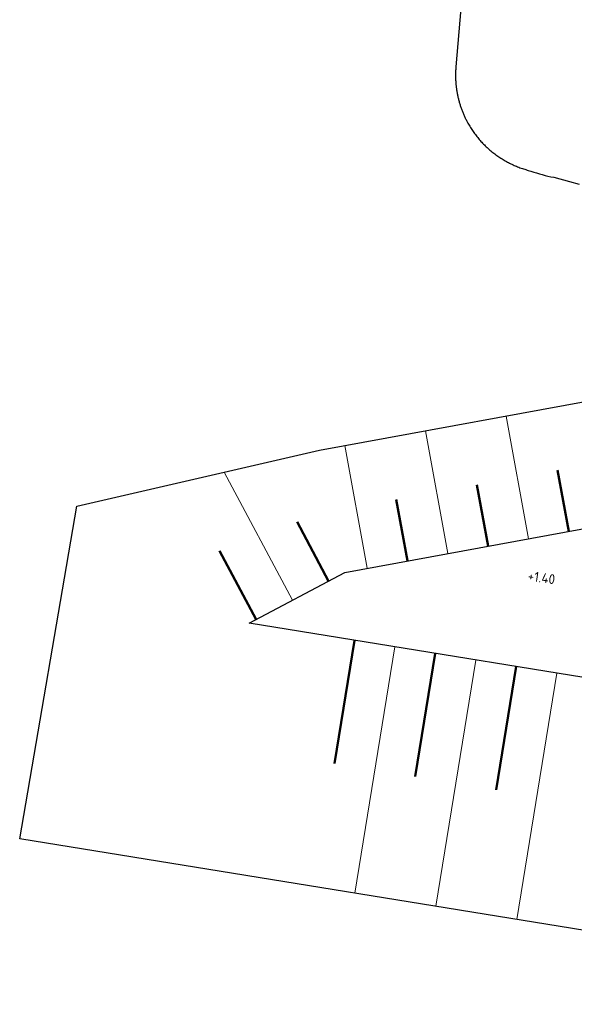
# Model space of a CAD drawing. Header units: metres. Extents: x 114964 to 115280, y 426579 to 426852.
# Tile 1 of 10: x 114964 to 114998, y 426579 to 426639. Entities that reach past the tile are written whole.
import ezdxf

# ---------------------------------------------------------------- set-up
doc = ezdxf.new("R2010")
doc.units = ezdxf.units.M
doc.header["$MEASUREMENT"] = 0
for name, color, linetype, lineweight in [('N-WE-GW-GRONDWERKLIJN_KRUIN-G', 253, 'Continuous', 25), ('N-WE-GW-GRONDWERKLIJN_TEEN-G', 253, 'Continuous', 25), ('N-WE-GW-TALUDARCERING-S', 7, 'Continuous', 25), ('N-WE-GW-TALUDARCERING_KORT-G', 7, 'Continuous', 50), ('N-WE-GW-TALUDARCERING_LANG-G', 7, 'Continuous', 18), ('N-WE-GW-VOORBELASTING-T25', 7, 'Continuous', 25)]:
    doc.layers.add(name, color=color, linetype=linetype, lineweight=lineweight)
doc.styles.add('NLCS-ISO-ANNOTATIEF-T18', font='NLCS-ISO.ttf', dxfattribs={"height": 1.8})

# ---------------------------------------------------------------- blocks, each defined once
blk = doc.blocks.new('*U9')
at = {"layer": 'N-WE-GW-TALUDARCERING_KORT-G'}
for p, q in [((114997.594, 426607.454), (114996.909, 426611.192)), ((114992.676, 426606.553), (114991.991, 426610.291)), ((114987.758, 426605.653), (114987.073, 426609.39)), ((114982.952, 426604.428), (114981.032, 426608.033)), ((114978.539, 426602.077), (114976.303, 426606.276))]:
    blk.add_line(p, q, dxfattribs=at)
at = {"layer": 'N-WE-GW-TALUDARCERING_LANG-G'}
for p, q in [((114995.135, 426607.004), (114993.765, 426614.479)), ((114990.217, 426606.103), (114988.847, 426613.579)), ((114985.298, 426605.202), (114983.929, 426612.678)), ((114980.746, 426603.252), (114976.59, 426611.057))]:
    blk.add_line(p, q, dxfattribs=at)
blk = doc.blocks.new('*U11')
at = {"layer": 'N-WE-GW-TALUDARCERING_KORT-G'}
for p, q in [((114984.518, 426600.811), (114983.3, 426593.309)), ((114989.453, 426600.01), (114988.235, 426592.508)), ((114994.389, 426599.209), (114993.171, 426591.707))]:
    blk.add_line(p, q, dxfattribs=at)
at = {"layer": 'N-WE-GW-TALUDARCERING_LANG-G'}
for p, q in [((114986.985, 426600.41), (114984.55, 426585.407)), ((114991.921, 426599.609), (114989.485, 426584.606)), ((114996.856, 426598.808), (114994.421, 426583.804))]:
    blk.add_line(p, q, dxfattribs=at)

msp = doc.modelspace()

# ---------------------------------------------------------------- linework, layer by layer
at = {"layer": 'N-WE-GW-GRONDWERKLIJN_KRUIN-G', "transparency": 33554508}
msp.add_lwpolyline([(114994.804, 426683.632), (114990.708, 426635.76), (114990.704, 426635.706), (114990.7, 426635.651), (114990.696, 426635.597), (114990.693, 426635.543), (114990.691, 426635.489), (114990.689, 426635.435), (114990.688, 426635.38), (114990.687, 426635.326), (114990.686, 426635.272), (114990.686, 426635.217), (114990.687, 426635.163), (114990.688, 426635.109), (114990.689, 426635.054), (114990.691, 426635), (114990.694, 426634.946), (114990.697, 426634.892), (114990.7, 426634.837), (114990.704, 426634.783), (114990.709, 426634.729), (114990.714, 426634.675), (114990.719, 426634.621), (114990.725, 426634.567), (114990.731, 426634.513), (114990.738, 426634.459), (114990.746, 426634.405), (114990.754, 426634.352), (114990.762, 426634.298), (114990.771, 426634.244), (114990.78, 426634.191), (114990.79, 426634.137), (114990.8, 426634.084), (114990.811, 426634.031), (114990.822, 426633.978), (114990.834, 426633.925), (114990.846, 426633.872), (114990.859, 426633.819), (114990.872, 426633.766), (114990.886, 426633.714), (114990.9, 426633.661), (114990.914, 426633.609), (114990.93, 426633.557), (114990.945, 426633.505), (114990.961, 426633.453), (114990.978, 426633.401), (114990.995, 426633.35), (114991.012, 426633.298), (114991.03, 426633.247), (114991.048, 426633.196), (114991.067, 426633.145), (114991.086, 426633.094), (114991.106, 426633.043), (114991.126, 426632.993), (114991.147, 426632.943), (114991.168, 426632.893), (114991.189, 426632.843), (114991.211, 426632.793), (114991.234, 426632.744), (114991.257, 426632.694), (114991.28, 426632.645), (114991.304, 426632.597), (114991.328, 426632.548), (114991.353, 426632.5), (114991.378, 426632.451), (114991.403, 426632.404), (114991.44, 426632.337), (114991.477, 426632.27), (114991.516, 426632.204), (114991.555, 426632.139), (114991.595, 426632.074), (114991.636, 426632.009), (114991.677, 426631.945), (114991.72, 426631.882), (114991.763, 426631.819), (114991.807, 426631.757), (114991.851, 426631.695), (114991.897, 426631.634), (114991.943, 426631.573), (114991.99, 426631.513), (114992.038, 426631.454), (114992.087, 426631.395), (114992.136, 426631.337), (114992.186, 426631.28), (114992.237, 426631.223), (114992.289, 426631.166), (114992.341, 426631.111), (114992.394, 426631.056), (114992.447, 426631.002), (114992.502, 426630.948), (114992.557, 426630.895), (114992.612, 426630.843), (114992.669, 426630.792), (114992.726, 426630.741), (114992.783, 426630.691), (114992.842, 426630.642), (114992.9, 426630.593), (114992.96, 426630.546), (114993.02, 426630.499), (114993.081, 426630.453), (114993.142, 426630.407), (114993.204, 426630.362), (114993.266, 426630.319), (114993.329, 426630.275), (114993.392, 426630.233), (114993.456, 426630.192), (114993.521, 426630.151), (114993.586, 426630.111), (114993.652, 426630.072), (114993.718, 426630.034), (114993.784, 426629.997), (114993.851, 426629.96), (114993.919, 426629.925), (114993.986, 426629.89), (114994.055, 426629.856), (114994.124, 426629.823), (114994.193, 426629.791), (114994.262, 426629.76), (114994.332, 426629.729), (114994.403, 426629.7), (114994.473, 426629.671), (114994.544, 426629.644), (114994.616, 426629.617), (114994.687, 426629.591), (114994.76, 426629.566), (114994.832, 426629.542), (114994.905, 426629.519), (114994.978, 426629.497), (114995.051, 426629.476), (114995.124, 426629.455), (114995.285, 426629.412), (114995.455, 426629.352), (114995.626, 426629.295), (114995.798, 426629.243), (114995.972, 426629.194), (114996.146, 426629.149), (114996.322, 426629.108), (114996.498, 426629.07), (114996.675, 426629.037), (114997.638, 426628.777), (114998.234, 426628.617)], dxfattribs=at)
at = {"layer": 'N-WE-GW-GRONDWERKLIJN_KRUIN-G', "transparency": 33554508, "flags": 128}
msp.add_lwpolyline([(115172.214, 426611.07), (115090.538, 426597.362, -0.081983), (115007.147, 426597.138), (114978.113, 426601.85), (114983.939, 426604.953), (115001.545, 426608.178), (115008.75, 426607.008, 0.081983), (115088.882, 426607.224), (115171.589, 426621.105)], format="xyb", dxfattribs=at)
at = {"layer": 'N-WE-GW-GRONDWERKLIJN_TEEN-G', "transparency": 33554508}
msp.add_lwpolyline([(115171.219, 426600.763), (115170.627, 426595.391), (115111.597, 426585.484), (115091.048, 426582.042, -0.080098), (115004.712, 426582.134), (114964.117, 426588.723), (114967.599, 426608.982), (114982.399, 426612.398), (115001.467, 426615.89), (115009.967, 426614.51, 0.05841), (115065.423, 426612.056, 0.05841)], format="xyb", dxfattribs=at)

# ---------------------------------------------------------------- block references
at = {"layer": 'N-WE-GW-TALUDARCERING-S', "transparency": 33554687}
for name in ['*U9', '*U11']:
    msp.add_blockref(name, (0, 0), dxfattribs=at)

# ---------------------------------------------------------------- texts
at = {"layer": 'N-WE-GW-VOORBELASTING-T25', "transparency": 33554687, "style": 'NLCS-ISO-ANNOTATIEF-T18'}
msp.add_text('+1.40', height=0.6, rotation=351.73163, dxfattribs=at).set_placement((114995.06, 426604.46))

doc.saveas('drawing.dxf')
